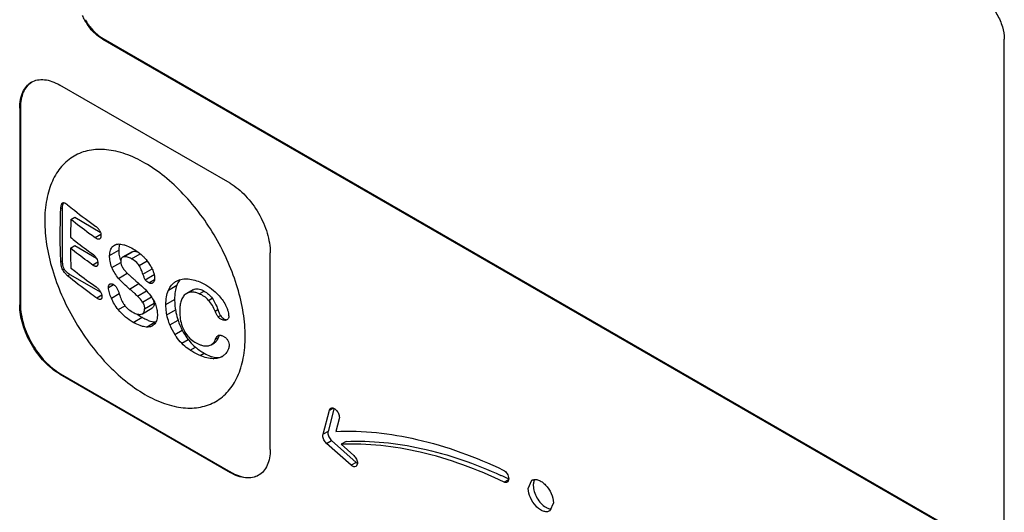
# Model space of a CAD drawing. Header units: millimetres. Extents: x 35 to 269, y 38 to 386.
# Tile 9 of 14: x 75 to 103, y 202 to 215. Entities that reach past the tile are written whole.
import ezdxf

# ---------------------------------------------------------------- set-up
doc = ezdxf.new("R2010")
doc.units = ezdxf.units.MM
doc.header["$LTSCALE"] = 27.53941
doc.layers.get('0').update_dxf_attribs({"linetype": 'CONTINUOUS'})

msp = doc.modelspace()

# ---------------------------------------------------------------- linework, layer by layer
at = {"color": 7, "linetype": 'Continuous'}
for p, q in [((77.754, 214.904), (77.775, 214.916)), ((77.754, 214.904), (102.502, 200.615)), ((77.775, 214.916), (102.524, 200.628)), ((103.21, 201.024), (103.21, 214.904)), ((81.36, 210.83), (76.552, 213.606)), ((75.42, 212.953), (75.441, 212.965)), ((75.42, 212.953), (75.42, 207.401)), ((75.441, 212.965), (75.441, 207.413)), ((76.582, 210.116), (76.622, 210.139)), ((76.608, 210.247), (76.644, 210.268)), ((76.622, 210.139), (76.622, 208.63)), ((76.866, 209.809), (76.974, 209.871)), ((76.974, 209.871), (77.695, 209.455)), ((77.711, 209.381), (77.554, 209.29)), ((77.669, 209.255), (77.673, 209.257)), ((77.673, 209.257), (77.669, 209.255)), ((76.852, 209.001), (76.974, 209.071)), ((76.974, 209.071), (77.586, 208.718)), ((78.044, 209.046), (78.14, 209.102)), ((78.044, 209.046), (78.093, 209.085)), ((78.619, 208.982), (78.636, 208.972)), ((77.958, 208.793), (78.215, 208.941)), ((78.591, 208.895), (78.325, 208.741)), ((78.358, 208.754), (78.325, 208.741)), ((78.358, 208.754), (78.624, 208.908)), ((78.579, 208.697), (78.824, 208.839)), ((78.591, 208.895), (78.624, 208.908)), ((82.491, 203.318), (82.491, 208.871)), ((76.622, 208.63), (76.584, 208.608)), ((77.624, 208.603), (77.483, 208.522)), ((77.592, 208.487), (77.594, 208.489)), ((77.594, 208.489), (77.592, 208.487)), ((78.022, 208.453), (78.273, 208.598)), ((78.79, 208.508), (79.017, 208.64)), ((76.635, 208.389), (76.672, 208.411)), ((76.774, 208.219), (76.838, 208.256)), ((76.838, 208.256), (77.709, 207.753)), ((78.212, 208.147), (78.458, 208.289)), ((78.9, 208.264), (79.158, 208.412)), ((78.966, 208.109), (79.215, 208.252)), ((77.927, 207.89), (78.069, 207.972)), ((77.965, 207.987), (77.967, 207.988)), ((77.965, 207.987), (77.967, 207.988)), ((78.521, 207.845), (78.786, 207.998)), ((79.061, 208.023), (79.227, 208.119)), ((79.178, 208.02), (79.17, 208.015)), ((79.617, 207.814), (79.853, 207.95)), ((79.821, 208.056), (79.831, 208.062)), ((77.737, 207.67), (77.598, 207.59)), ((78.007, 207.588), (78.228, 207.715)), ((78.745, 207.647), (78.999, 207.794)), ((78.885, 207.475), (79.139, 207.622)), ((80.133, 207.72), (80.088, 207.688)), ((80.316, 207.826), (80.133, 207.72)), ((80.489, 207.711), (80.624, 207.789)), ((75.441, 207.413), (75.42, 207.401)), ((77.708, 207.554), (77.712, 207.556)), ((77.712, 207.556), (77.708, 207.554)), ((78.203, 207.263), (78.393, 207.373)), ((78.944, 207.286), (79.215, 207.442)), ((79.546, 207.409), (79.793, 207.551)), ((80.752, 207.525), (80.853, 207.583)), ((78.626, 206.905), (78.873, 207.047)), ((78.851, 207.135), (78.884, 207.148)), ((78.884, 207.148), (79.15, 207.302)), ((79.574, 207.116), (79.816, 207.255)), ((80.936, 207.22), (81.014, 207.266)), ((81.023, 207.057), (81.09, 207.095)), ((78.997, 206.773), (79.244, 206.915)), ((79.232, 206.861), (79.169, 206.807)), ((79.66, 206.83), (79.889, 206.962)), ((81.145, 206.972), (81.192, 206.999)), ((81.27, 206.979), (81.264, 206.975)), ((79.798, 206.563), (80.007, 206.684)), ((81.014, 206.526), (81.024, 206.533)), ((79.994, 206.313), (80.176, 206.418)), ((80.23, 206.12), (80.381, 206.207)), ((80.771, 206.249), (80.826, 206.272)), ((80.826, 206.272), (80.916, 206.324)), ((80.949, 206.426), (81.025, 206.47)), ((80.518, 205.967), (80.631, 206.032)), ((81.142, 205.943), (81.13, 205.936)), ((80.885, 205.879), (80.948, 205.916)), ((76.552, 205.441), (76.573, 205.454)), ((76.552, 205.441), (81.36, 202.665)), ((76.573, 205.454), (81.381, 202.677)), ((83.981, 203.744), (84.163, 204.424)), ((84.291, 204.455), (84.122, 203.825)), ((84.163, 204.424), (84.201, 204.479)), ((84.164, 204.427), (84.259, 204.481)), ((84.437, 204.184), (84.341, 203.825)), ((84.122, 203.825), (83.981, 203.744)), ((84.081, 203.486), (84.222, 203.568)), ((84.777, 202.869), (84.081, 203.486)), ((84.222, 203.568), (84.919, 202.95)), ((84.632, 203.542), (84.491, 203.461)), ((84.491, 203.461), (84.85, 203.142)), ((84.919, 202.95), (84.777, 202.869)), ((84.955, 202.923), (84.914, 202.832)), ((81.381, 202.677), (81.36, 202.665)), ((89.093, 202.394), (89.218, 202.467)), ((89.774, 202.216), (89.878, 202.445)), ((90.482, 201.808), (90.378, 201.579))]:
    msp.add_line(p, q, dxfattribs=at)
for centre, radius, start, end in [((78.743, 216.292), 1.72, 204.8161, 209.7584), ((78.746, 216.293), 1.723, 209.7282, 215.1802), ((78.767, 216.305), 1.723, 209.7283, 215.1821), ((92.775, 209.116), 15.924, 177.5064, 179.3094), ((91.331, 209.121), 14.48, 180.4764, 182.7008), ((78.113, 207.895), 0.927, 56.9103, 59.866), ((82.958, 213.157), 6.63, 228.9507, 229.3089), ((71.631, 199.707), 10.663, 49.1652, 49.7477), ((78.85, 207.442), 0.365, 0.0182, 10.2573), ((79.029, 207.94), 0.857, 239.8887, 241.5654), ((79.464, 208.357), 1.676, 239.9991, 240.4883), ((79.268, 207.372), 0.457, 266.9837, 269.7081), ((81.252, 207.483), 1.72, 202.2878, 212.3107), ((81.791, 207.602), 2.006, 198.5899, 207.2369), ((81.253, 207.053), 0.0728, 278.5211, 290.1291), ((81.526, 207.583), 1.791, 230.2334, 240.0024), ((81.02, 206.202), 0.286, 292.4633, 295.1095), ((83.402, 190.234), 13.56, 64.5882, 65.6149)]:
    msp.add_arc(centre, radius, start, end, dxfattribs=at)
for points, knots in [([(102.502, 216.129), (102.603, 216.071), (102.793, 215.911), (103.014, 215.608), (103.166, 215.265), (103.21, 215.02), (103.21, 214.904)], [0, 0, 0, 0, 0.237252, 0.499999, 0.762746, 1, 1, 1, 1]), ([(77.754, 214.904), (77.715, 214.926), (77.556, 215.034), (77.423, 215.179), (77.338, 215.3)], [0, 0, 0, 0, 0.230479, 1, 1, 1, 1]), ([(77.359, 215.312), (77.389, 215.27), (77.506, 215.119), (77.653, 214.986), (77.775, 214.916)], [0, 0, 0, 0, 0.267206, 1, 1, 1, 1]), ([(75.752, 213.686), (75.804, 213.716), (75.926, 213.76), (76.127, 213.765), (76.342, 213.713), (76.481, 213.647), (76.552, 213.606)], [0, 0, 0, 0, 0.217784, 0.450912, 0.710298, 1, 1, 1, 1]), ([(75.42, 212.953), (75.42, 213.034), (75.432, 213.188), (75.495, 213.4), (75.6, 213.572), (75.699, 213.655), (75.752, 213.686)], [0, 0, 0, 0, 0.289703, 0.54909, 0.782217, 1, 1, 1, 1]), ([(75.753, 213.686), (75.703, 213.654), (75.61, 213.569), (75.511, 213.4), (75.453, 213.194), (75.441, 213.044), (75.441, 212.965)], [0, 0, 0, 0, 0.217773, 0.451581, 0.711179, 1, 1, 1, 1]), ([(78.956, 211.402), (78.78, 211.503), (78.511, 211.631), (78.141, 211.739), (77.878, 211.783), (77.626, 211.792), (77.386, 211.765), (77.16, 211.703), (76.952, 211.605), (76.764, 211.474), (76.597, 211.31), (76.454, 211.115), (76.335, 210.892), (76.242, 210.643), (76.151, 210.269), (76.109, 209.747), (76.168, 209.08), (76.331, 208.378), (76.593, 207.667), (76.943, 206.974), (77.368, 206.324), (77.853, 205.742), (78.38, 205.25), (78.762, 204.982), (78.956, 204.87)], [0, 0, 0, 0, 0.060334, 0.088128, 0.1144, 0.139302, 0.163074, 0.186034, 0.20857, 0.231106, 0.254066, 0.277838, 0.302741, 0.329013, 0.356808, 0.417142, 0.483678, 0.55547, 0.631037, 0.708571, 0.786106, 0.861673, 0.933463, 1, 1, 1, 1]), ([(78.956, 204.87), (79.131, 204.768), (79.401, 204.64), (79.77, 204.532), (80.033, 204.488), (80.285, 204.48), (80.526, 204.506), (80.751, 204.569), (80.959, 204.666), (81.147, 204.797), (81.314, 204.961), (81.457, 205.156), (81.576, 205.379), (81.669, 205.628), (81.76, 206.003), (81.802, 206.524), (81.743, 207.191), (81.58, 207.894), (81.318, 208.604), (80.968, 209.298), (80.543, 209.948), (80.058, 210.53), (79.532, 211.022), (79.149, 211.29), (78.956, 211.402)], [0, 0, 0, 0, 0.060334, 0.088127, 0.114399, 0.139302, 0.163074, 0.186034, 0.20857, 0.231105, 0.254066, 0.277838, 0.302741, 0.329013, 0.356808, 0.417143, 0.483679, 0.55547, 0.631037, 0.708571, 0.786106, 0.861673, 0.933462, 1, 1, 1, 1]), ([(81.36, 210.83), (81.52, 210.738), (81.824, 210.482), (82.179, 209.997), (82.422, 209.447), (82.491, 209.056), (82.491, 208.871)], [0, 0, 0, 0, 0.23724, 0.499999, 0.762759, 1, 1, 1, 1]), ([(76.584, 208.608), (76.578, 208.731), (76.558, 209.233), (76.564, 209.736), (76.582, 210.116)], [0, 0, 0, 0, 0.244571, 1, 1, 1, 1]), ([(76.582, 210.116), (76.584, 210.14), (76.587, 210.175), (76.596, 210.219), (76.603, 210.239), (76.608, 210.247)], [0, 0, 0, 0, 0.534165, 0.778688, 1, 1, 1, 1]), ([(76.608, 210.247), (76.609, 210.251), (76.616, 210.262), (76.625, 210.272), (76.633, 210.277)], [0, 0, 0, 0, 0.27427, 1, 1, 1, 1]), ([(76.644, 210.268), (76.636, 210.252), (76.624, 210.208), (76.622, 210.164), (76.622, 210.139)], [0, 0, 0, 0, 0.426979, 1, 1, 1, 1]), ([(76.633, 210.277), (76.639, 210.28), (76.651, 210.284), (76.663, 210.283), (76.669, 210.282)], [0, 0, 0, 0, 0.488188, 1, 1, 1, 1]), ([(76.654, 210.283), (76.653, 210.282), (76.649, 210.277), (76.646, 210.272), (76.644, 210.268)], [0, 0, 0, 0, 0.241719, 1, 1, 1, 1]), ([(76.669, 210.282), (76.678, 210.281), (76.695, 210.275), (76.73, 210.257), (76.755, 210.238), (76.771, 210.225)], [0, 0, 0, 0, 0.220296, 0.462352, 1, 1, 1, 1]), ([(76.771, 210.225), (76.835, 210.172), (77.095, 209.96), (77.364, 209.759), (77.571, 209.613)], [0, 0, 0, 0, 0.245749, 1, 1, 1, 1]), ([(77.554, 209.29), (77.494, 209.332), (77.261, 209.499), (77.033, 209.674), (76.866, 209.809)], [0, 0, 0, 0, 0.253647, 1, 1, 1, 1]), ([(77.681, 209.489), (77.668, 209.516), (77.635, 209.562), (77.592, 209.598), (77.571, 209.613)], [0, 0, 0, 0, 0.533365, 1, 1, 1, 1]), ([(76.853, 209.308), (76.903, 209.267), (77.11, 209.102), (77.321, 208.944), (77.484, 208.829)], [0, 0, 0, 0, 0.246672, 1, 1, 1, 1]), ([(77.669, 209.255), (77.661, 209.251), (77.642, 209.248), (77.612, 209.256), (77.583, 209.27), (77.564, 209.283), (77.554, 209.29)], [0, 0, 0, 0, 0.212303, 0.450204, 0.715125, 1, 1, 1, 1]), ([(77.713, 209.347), (77.712, 209.337), (77.71, 209.318), (77.703, 209.292), (77.691, 209.271), (77.679, 209.261), (77.673, 209.257)], [0, 0, 0, 0, 0.293838, 0.558594, 0.791264, 1, 1, 1, 1]), ([(77.681, 209.489), (77.693, 209.466), (77.71, 209.42), (77.714, 209.37), (77.713, 209.347)], [0, 0, 0, 0, 0.522374, 1, 1, 1, 1]), ([(77.483, 208.522), (77.429, 208.561), (77.214, 208.715), (77.005, 208.876), (76.852, 209.001)], [0, 0, 0, 0, 0.253359, 1, 1, 1, 1]), ([(77.958, 208.793), (77.959, 208.819), (77.963, 208.868), (77.979, 208.938), (78.005, 208.998), (78.03, 209.032), (78.044, 209.046)], [0, 0, 0, 0, 0.281713, 0.542097, 0.780347, 1, 1, 1, 1]), ([(78.093, 209.085), (78.118, 209.1), (78.178, 209.119), (78.24, 209.118), (78.272, 209.114)], [0, 0, 0, 0, 0.483353, 1, 1, 1, 1]), ([(78.245, 209.115), (78.24, 209.103), (78.22, 209.047), (78.215, 208.987), (78.215, 208.941)], [0, 0, 0, 0, 0.225361, 1, 1, 1, 1]), ([(78.272, 209.114), (78.3, 209.111), (78.358, 209.099), (78.476, 209.059), (78.562, 209.015), (78.619, 208.982)], [0, 0, 0, 0, 0.22885, 0.473049, 1, 1, 1, 1]), ([(77.484, 208.829), (77.504, 208.814), (77.545, 208.779), (77.578, 208.735), (77.591, 208.71)], [0, 0, 0, 0, 0.466049, 1, 1, 1, 1]), ([(77.591, 208.71), (77.603, 208.688), (77.621, 208.644), (77.627, 208.597), (77.627, 208.575)], [0, 0, 0, 0, 0.526322, 1, 1, 1, 1]), ([(78.022, 208.453), (77.998, 208.509), (77.964, 208.622), (77.957, 208.738), (77.958, 208.793)], [0, 0, 0, 0, 0.524305, 1, 1, 1, 1]), ([(78.215, 208.941), (78.215, 208.891), (78.223, 208.791), (78.252, 208.694), (78.27, 208.648)], [0, 0, 0, 0, 0.500306, 1, 1, 1, 1]), ([(78.325, 208.741), (78.317, 208.737), (78.302, 208.725), (78.285, 208.701), (78.274, 208.669), (78.271, 208.647), (78.271, 208.634)], [0, 0, 0, 0, 0.218725, 0.450871, 0.709496, 1, 1, 1, 1]), ([(78.579, 208.697), (78.56, 208.708), (78.523, 208.728), (78.466, 208.75), (78.411, 208.761), (78.374, 208.759), (78.358, 208.754)], [0, 0, 0, 0, 0.279635, 0.541413, 0.781418, 1, 1, 1, 1]), ([(78.624, 208.908), (78.633, 208.91), (78.658, 208.914), (78.703, 208.91), (78.736, 208.9), (78.754, 208.894)], [0, 0, 0, 0, 0.21634, 0.577241, 1, 1, 1, 1]), ([(78.636, 208.972), (78.658, 208.959), (78.75, 208.901), (78.836, 208.833), (78.895, 208.776)], [0, 0, 0, 0, 0.23868, 1, 1, 1, 1]), ([(78.895, 208.776), (78.913, 208.759), (78.984, 208.686), (79.047, 208.606), (79.088, 208.541)], [0, 0, 0, 0, 0.243088, 1, 1, 1, 1]), ([(76.635, 208.389), (76.626, 208.408), (76.599, 208.478), (76.587, 208.553), (76.584, 208.608)], [0, 0, 0, 0, 0.27455, 1, 1, 1, 1]), ([(76.622, 208.63), (76.622, 208.609), (76.626, 208.534), (76.645, 208.458), (76.672, 208.411)], [0, 0, 0, 0, 0.279531, 1, 1, 1, 1]), ([(76.868, 208.439), (76.924, 208.393), (77.157, 208.208), (77.396, 208.031), (77.58, 207.903)], [0, 0, 0, 0, 0.246269, 1, 1, 1, 1]), ([(77.582, 208.484), (77.575, 208.482), (77.558, 208.483), (77.534, 208.491), (77.508, 208.505), (77.492, 208.516), (77.483, 208.522)], [0, 0, 0, 0, 0.209594, 0.449288, 0.715132, 1, 1, 1, 1]), ([(77.627, 208.575), (77.627, 208.565), (77.626, 208.547), (77.621, 208.522), (77.61, 208.501), (77.6, 208.492), (77.594, 208.489)], [0, 0, 0, 0, 0.299807, 0.566127, 0.795925, 1, 1, 1, 1]), ([(78.212, 208.147), (78.174, 208.193), (78.102, 208.29), (78.046, 208.397), (78.022, 208.453)], [0, 0, 0, 0, 0.494385, 1, 1, 1, 1]), ([(78.271, 208.634), (78.27, 208.614), (78.274, 208.572), (78.287, 208.532), (78.295, 208.512)], [0, 0, 0, 0, 0.476106, 1, 1, 1, 1]), ([(78.295, 208.512), (78.3, 208.5), (78.321, 208.457), (78.348, 208.417), (78.37, 208.389)], [0, 0, 0, 0, 0.252223, 1, 1, 1, 1]), ([(78.79, 208.508), (78.779, 208.526), (78.731, 208.59), (78.668, 208.64), (78.62, 208.672)], [0, 0, 0, 0, 0.267766, 1, 1, 1, 1]), ([(78.9, 208.264), (78.887, 208.306), (78.855, 208.39), (78.814, 208.47), (78.79, 208.508)], [0, 0, 0, 0, 0.496008, 1, 1, 1, 1]), ([(79.088, 208.541), (79.11, 208.505), (79.152, 208.432), (79.185, 208.355), (79.198, 208.315)], [0, 0, 0, 0, 0.503065, 1, 1, 1, 1]), ([(76.774, 208.219), (76.748, 208.241), (76.694, 208.292), (76.652, 208.353), (76.635, 208.389)], [0, 0, 0, 0, 0.45879, 1, 1, 1, 1]), ([(76.672, 208.411), (76.689, 208.38), (76.739, 208.32), (76.803, 208.277), (76.838, 208.256)], [0, 0, 0, 0, 0.463897, 1, 1, 1, 1]), ([(77.598, 207.59), (77.526, 207.64), (77.245, 207.841), (76.972, 208.054), (76.774, 208.219)], [0, 0, 0, 0, 0.254427, 1, 1, 1, 1]), ([(78.521, 207.845), (78.466, 207.891), (78.359, 207.987), (78.26, 208.092), (78.212, 208.147)], [0, 0, 0, 0, 0.492574, 1, 1, 1, 1]), ([(78.37, 208.389), (78.378, 208.379), (78.408, 208.341), (78.442, 208.305), (78.468, 208.279)], [0, 0, 0, 0, 0.255003, 1, 1, 1, 1]), ([(78.604, 208.157), (78.581, 208.177), (78.535, 208.217), (78.49, 208.258), (78.468, 208.279)], [0, 0, 0, 0, 0.498649, 1, 1, 1, 1]), ([(78.966, 208.109), (78.952, 208.133), (78.928, 208.184), (78.909, 208.237), (78.9, 208.264)], [0, 0, 0, 0, 0.504386, 1, 1, 1, 1]), ([(79.198, 208.315), (79.208, 208.284), (79.224, 208.223), (79.23, 208.16), (79.229, 208.129)], [0, 0, 0, 0, 0.518695, 1, 1, 1, 1]), ([(77.58, 207.903), (77.601, 207.888), (77.645, 207.851), (77.68, 207.806), (77.695, 207.78)], [0, 0, 0, 0, 0.465705, 1, 1, 1, 1]), ([(77.927, 207.89), (77.927, 207.9), (77.927, 207.921), (77.934, 207.949), (77.946, 207.972), (77.959, 207.983), (77.965, 207.987)], [0, 0, 0, 0, 0.298181, 0.560936, 0.790202, 1, 1, 1, 1]), ([(78.007, 207.588), (77.985, 207.638), (77.956, 207.714), (77.933, 207.816), (77.928, 207.866), (77.927, 207.89)], [0, 0, 0, 0, 0.524086, 0.770629, 1, 1, 1, 1]), ([(77.967, 207.988), (77.974, 207.992), (77.99, 207.997), (78.016, 207.996), (78.044, 207.987), (78.062, 207.976), (78.072, 207.97)], [0, 0, 0, 0, 0.209181, 0.438972, 0.702728, 1, 1, 1, 1]), ([(78.072, 207.97), (78.089, 207.959), (78.124, 207.93), (78.15, 207.894), (78.162, 207.873)], [0, 0, 0, 0, 0.470275, 1, 1, 1, 1]), ([(78.162, 207.873), (78.177, 207.848), (78.202, 207.796), (78.22, 207.741), (78.229, 207.714)], [0, 0, 0, 0, 0.508343, 1, 1, 1, 1]), ([(78.635, 208.13), (78.658, 208.111), (78.748, 208.032), (78.838, 207.952), (78.903, 207.89)], [0, 0, 0, 0, 0.246658, 1, 1, 1, 1]), ([(78.903, 207.89), (78.922, 207.873), (78.996, 207.8), (79.065, 207.723), (79.112, 207.661)], [0, 0, 0, 0, 0.244691, 1, 1, 1, 1]), ([(79.061, 208.023), (79.043, 208.032), (79.007, 208.056), (78.978, 208.089), (78.966, 208.109)], [0, 0, 0, 0, 0.47465, 1, 1, 1, 1]), ([(79.17, 208.015), (79.163, 208.011), (79.146, 208.005), (79.119, 208.003), (79.09, 208.009), (79.071, 208.018), (79.061, 208.023)], [0, 0, 0, 0, 0.222443, 0.457392, 0.71581, 1, 1, 1, 1]), ([(79.229, 208.129), (79.228, 208.107), (79.222, 208.074), (79.199, 208.038), (79.185, 208.025), (79.178, 208.02)], [0, 0, 0, 0, 0.539156, 0.775862, 1, 1, 1, 1]), ([(79.617, 207.814), (79.639, 207.863), (79.68, 207.934), (79.756, 208.011), (79.798, 208.042), (79.821, 208.056)], [0, 0, 0, 0, 0.508428, 0.754899, 1, 1, 1, 1]), ([(79.853, 207.95), (79.831, 207.893), (79.8, 207.76), (79.793, 207.625), (79.793, 207.551)], [0, 0, 0, 0, 0.454283, 1, 1, 1, 1]), ([(79.831, 208.062), (79.874, 208.087), (79.972, 208.125), (80.076, 208.135), (80.129, 208.133)], [0, 0, 0, 0, 0.484222, 1, 1, 1, 1]), ([(79.95, 208.111), (79.94, 208.1), (79.9, 208.052), (79.871, 207.995), (79.853, 207.95)], [0, 0, 0, 0, 0.234003, 1, 1, 1, 1]), ([(80.129, 208.133), (80.191, 208.132), (80.32, 208.114), (80.443, 208.072), (80.505, 208.046)], [0, 0, 0, 0, 0.480038, 1, 1, 1, 1]), ([(80.505, 208.046), (80.582, 208.013), (80.736, 207.932), (80.873, 207.825), (80.938, 207.764)], [0, 0, 0, 0, 0.484819, 1, 1, 1, 1]), ([(77.708, 207.554), (77.701, 207.551), (77.683, 207.548), (77.656, 207.556), (77.627, 207.571), (77.608, 207.583), (77.598, 207.59)], [0, 0, 0, 0, 0.198486, 0.433508, 0.704073, 1, 1, 1, 1]), ([(77.695, 207.78), (77.709, 207.758), (77.73, 207.712), (77.739, 207.663), (77.741, 207.64)], [0, 0, 0, 0, 0.531707, 1, 1, 1, 1]), ([(77.741, 207.64), (77.741, 207.63), (77.741, 207.612), (77.737, 207.588), (77.728, 207.568), (77.718, 207.559), (77.712, 207.556)], [0, 0, 0, 0, 0.305725, 0.57259, 0.799142, 1, 1, 1, 1]), ([(78.203, 207.263), (78.163, 207.312), (78.09, 207.416), (78.032, 207.53), (78.007, 207.588)], [0, 0, 0, 0, 0.499533, 1, 1, 1, 1]), ([(78.229, 207.714), (78.234, 207.697), (78.255, 207.629), (78.281, 207.563), (78.304, 207.514)], [0, 0, 0, 0, 0.245652, 1, 1, 1, 1]), ([(78.603, 207.774), (78.615, 207.764), (78.663, 207.722), (78.71, 207.68), (78.745, 207.647)], [0, 0, 0, 0, 0.247444, 1, 1, 1, 1]), ([(78.885, 207.475), (78.875, 207.491), (78.834, 207.553), (78.785, 207.609), (78.745, 207.647)], [0, 0, 0, 0, 0.255611, 1, 1, 1, 1]), ([(79.112, 207.661), (79.141, 207.623), (79.193, 207.545), (79.234, 207.459), (79.25, 207.416)], [0, 0, 0, 0, 0.503921, 1, 1, 1, 1]), ([(79.546, 207.409), (79.546, 207.48), (79.554, 207.618), (79.59, 207.753), (79.617, 207.814)], [0, 0, 0, 0, 0.518085, 1, 1, 1, 1]), ([(80.088, 207.688), (80.073, 207.676), (80.046, 207.647), (80.001, 207.579), (79.963, 207.478), (79.94, 207.346), (79.936, 207.255), (79.936, 207.208)], [0, 0, 0, 0, 0.113255, 0.229083, 0.471612, 0.729585, 1, 1, 1, 1]), ([(80.489, 207.711), (80.458, 207.724), (80.395, 207.747), (80.3, 207.762), (80.211, 207.755), (80.157, 207.734), (80.133, 207.72)], [0, 0, 0, 0, 0.279023, 0.538104, 0.776447, 1, 1, 1, 1]), ([(80.316, 207.826), (80.336, 207.837), (80.381, 207.854), (80.458, 207.855), (80.541, 207.832), (80.595, 207.805), (80.624, 207.789)], [0, 0, 0, 0, 0.212472, 0.437505, 0.695414, 1, 1, 1, 1]), ([(80.752, 207.525), (80.715, 207.567), (80.633, 207.639), (80.537, 207.691), (80.489, 207.711)], [0, 0, 0, 0, 0.517177, 1, 1, 1, 1]), ([(80.624, 207.789), (80.668, 207.763), (80.753, 207.702), (80.822, 207.624), (80.853, 207.583)], [0, 0, 0, 0, 0.498988, 1, 1, 1, 1]), ([(80.938, 207.764), (80.966, 207.738), (81.077, 207.628), (81.173, 207.503), (81.228, 207.4)], [0, 0, 0, 0, 0.249404, 1, 1, 1, 1]), ([(76.552, 205.441), (76.391, 205.534), (76.087, 205.79), (75.732, 206.275), (75.49, 206.824), (75.42, 207.215), (75.42, 207.401)], [0, 0, 0, 0, 0.23724, 0.499999, 0.762759, 1, 1, 1, 1]), ([(75.441, 207.413), (75.441, 207.228), (75.511, 206.836), (75.753, 206.287), (76.108, 205.802), (76.412, 205.546), (76.573, 205.454)], [0, 0, 0, 0, 0.237241, 0.500001, 0.76276, 1, 1, 1, 1]), ([(78.304, 207.514), (78.318, 207.483), (78.351, 207.424), (78.393, 207.371), (78.415, 207.346)], [0, 0, 0, 0, 0.502899, 1, 1, 1, 1]), ([(78.415, 207.346), (78.429, 207.33), (78.484, 207.273), (78.549, 207.228), (78.599, 207.199)], [0, 0, 0, 0, 0.26771, 1, 1, 1, 1]), ([(78.885, 207.475), (78.904, 207.445), (78.932, 207.384), (78.943, 207.317), (78.944, 207.286)], [0, 0, 0, 0, 0.529702, 1, 1, 1, 1]), ([(79.215, 207.442), (79.215, 207.426), (79.213, 207.397), (79.201, 207.356), (79.18, 207.324), (79.161, 207.308), (79.15, 207.302)], [0, 0, 0, 0, 0.29428, 0.547412, 0.775644, 1, 1, 1, 1]), ([(79.25, 207.416), (79.268, 207.37), (79.294, 207.277), (79.304, 207.182), (79.305, 207.137)], [0, 0, 0, 0, 0.523188, 1, 1, 1, 1]), ([(79.574, 207.116), (79.569, 207.14), (79.552, 207.237), (79.546, 207.336), (79.546, 207.409)], [0, 0, 0, 0, 0.25826, 1, 1, 1, 1]), ([(79.793, 207.551), (79.793, 207.526), (79.794, 207.427), (79.804, 207.328), (79.816, 207.255)], [0, 0, 0, 0, 0.25172, 1, 1, 1, 1]), ([(80.936, 207.22), (80.913, 207.274), (80.861, 207.381), (80.792, 207.48), (80.752, 207.525)], [0, 0, 0, 0, 0.495001, 1, 1, 1, 1]), ([(80.853, 207.583), (80.885, 207.537), (80.946, 207.435), (80.993, 207.325), (81.014, 207.266)], [0, 0, 0, 0, 0.469854, 1, 1, 1, 1]), ([(81.325, 207.085), (81.327, 207.138), (81.309, 207.22), (81.267, 207.322), (81.242, 207.374), (81.228, 207.4)], [0, 0, 0, 0, 0.478869, 0.736623, 1, 1, 1, 1]), ([(78.626, 206.905), (78.55, 206.949), (78.396, 207.054), (78.263, 207.187), (78.203, 207.263)], [0, 0, 0, 0, 0.476248, 1, 1, 1, 1]), ([(78.621, 207.186), (78.641, 207.176), (78.68, 207.156), (78.756, 207.13), (78.816, 207.125), (78.851, 207.135)], [0, 0, 0, 0, 0.282728, 0.546006, 1, 1, 1, 1]), ([(78.732, 207.137), (78.743, 207.13), (78.789, 207.098), (78.836, 207.068), (78.873, 207.047)], [0, 0, 0, 0, 0.245891, 1, 1, 1, 1]), ([(78.873, 207.047), (78.906, 207.028), (78.972, 206.993), (79.093, 206.941), (79.185, 206.918), (79.244, 206.915)], [0, 0, 0, 0, 0.294531, 0.558001, 1, 1, 1, 1]), ([(78.884, 207.148), (78.894, 207.154), (78.913, 207.169), (78.933, 207.201), (78.943, 207.241), (78.945, 207.27), (78.944, 207.286)], [0, 0, 0, 0, 0.21729, 0.44804, 0.707363, 1, 1, 1, 1]), ([(79.305, 207.137), (79.306, 207.11), (79.305, 207.057), (79.293, 206.982), (79.269, 206.916), (79.245, 206.878), (79.232, 206.861)], [0, 0, 0, 0, 0.281844, 0.542014, 0.780211, 1, 1, 1, 1]), ([(79.66, 206.83), (79.651, 206.854), (79.615, 206.947), (79.589, 207.043), (79.574, 207.116)], [0, 0, 0, 0, 0.256815, 1, 1, 1, 1]), ([(79.816, 207.255), (79.82, 207.231), (79.839, 207.132), (79.865, 207.034), (79.889, 206.962)], [0, 0, 0, 0, 0.248247, 1, 1, 1, 1]), ([(79.936, 207.208), (79.937, 207.14), (79.946, 206.999), (79.98, 206.861), (80.006, 206.792)], [0, 0, 0, 0, 0.482632, 1, 1, 1, 1]), ([(81.023, 207.057), (81.013, 207.069), (80.996, 207.096), (80.967, 207.15), (80.948, 207.192), (80.936, 207.22)], [0, 0, 0, 0, 0.253963, 0.504977, 1, 1, 1, 1]), ([(81.014, 207.266), (81.027, 207.232), (81.049, 207.174), (81.076, 207.118), (81.09, 207.095)], [0, 0, 0, 0, 0.574679, 1, 1, 1, 1]), ([(81.145, 206.972), (81.122, 206.981), (81.077, 207.002), (81.038, 207.036), (81.023, 207.057)], [0, 0, 0, 0, 0.48444, 1, 1, 1, 1]), ([(81.09, 207.095), (81.101, 207.076), (81.132, 207.039), (81.17, 207.012), (81.192, 206.999)], [0, 0, 0, 0, 0.477734, 1, 1, 1, 1]), ([(81.325, 207.085), (81.325, 207.063), (81.318, 207.031), (81.294, 206.997), (81.278, 206.984), (81.27, 206.979)], [0, 0, 0, 0, 0.521922, 0.763051, 1, 1, 1, 1]), ([(78.997, 206.773), (78.968, 206.774), (78.909, 206.784), (78.786, 206.821), (78.697, 206.865), (78.638, 206.898)], [0, 0, 0, 0, 0.227227, 0.471085, 1, 1, 1, 1]), ([(79.169, 206.807), (79.144, 206.793), (79.087, 206.773), (79.028, 206.771), (78.997, 206.773)], [0, 0, 0, 0, 0.482611, 1, 1, 1, 1]), ([(80.006, 206.792), (80.026, 206.737), (80.078, 206.626), (80.152, 206.528), (80.195, 206.484)], [0, 0, 0, 0, 0.491512, 1, 1, 1, 1]), ([(81.264, 206.975), (81.256, 206.971), (81.238, 206.963), (81.197, 206.957), (81.165, 206.964), (81.145, 206.972)], [0, 0, 0, 0, 0.227852, 0.467823, 1, 1, 1, 1]), ([(81.192, 206.999), (81.204, 206.992), (81.227, 206.982), (81.253, 206.979), (81.264, 206.981)], [0, 0, 0, 0, 0.547015, 1, 1, 1, 1]), ([(79.994, 206.313), (79.938, 206.37), (79.871, 206.453), (79.812, 206.541), (79.798, 206.563)], [0, 0, 0, 0, 0.750517, 1, 1, 1, 1]), ([(80.007, 206.684), (80.02, 206.659), (80.07, 206.567), (80.128, 206.479), (80.176, 206.418)], [0, 0, 0, 0, 0.261514, 1, 1, 1, 1]), ([(80.195, 206.484), (80.235, 206.44), (80.324, 206.365), (80.426, 206.31), (80.477, 206.288)], [0, 0, 0, 0, 0.517001, 1, 1, 1, 1]), ([(80.949, 206.426), (80.956, 206.445), (80.974, 206.481), (80.999, 206.513), (81.014, 206.526)], [0, 0, 0, 0, 0.50734, 1, 1, 1, 1]), ([(81.024, 206.533), (81.031, 206.538), (81.05, 206.544), (81.079, 206.544), (81.11, 206.538), (81.131, 206.531), (81.141, 206.527)], [0, 0, 0, 0, 0.220065, 0.461324, 0.723042, 1, 1, 1, 1]), ([(81.047, 206.52), (81.045, 206.516), (81.037, 206.5), (81.03, 206.483), (81.025, 206.47)], [0, 0, 0, 0, 0.234704, 1, 1, 1, 1]), ([(81.062, 206.543), (81.061, 206.541), (81.056, 206.534), (81.051, 206.526), (81.047, 206.52)], [0, 0, 0, 0, 0.239882, 1, 1, 1, 1]), ([(81.141, 206.527), (81.166, 206.517), (81.215, 206.489), (81.254, 206.449), (81.272, 206.427)], [0, 0, 0, 0, 0.485828, 1, 1, 1, 1]), ([(80.23, 206.12), (80.209, 206.133), (80.125, 206.191), (80.048, 206.258), (79.994, 206.313)], [0, 0, 0, 0, 0.244247, 1, 1, 1, 1]), ([(80.176, 206.418), (80.191, 206.399), (80.254, 206.323), (80.324, 206.254), (80.381, 206.207)], [0, 0, 0, 0, 0.251574, 1, 1, 1, 1]), ([(80.477, 206.288), (80.503, 206.278), (80.565, 206.255), (80.664, 206.234), (80.738, 206.239), (80.771, 206.249)], [0, 0, 0, 0, 0.274534, 0.65725, 1, 1, 1, 1]), ([(80.826, 206.272), (80.84, 206.28), (80.867, 206.299), (80.912, 206.349), (80.936, 206.394), (80.949, 206.426)], [0, 0, 0, 0, 0.244659, 0.490454, 1, 1, 1, 1]), ([(81.025, 206.47), (81.019, 206.454), (81.006, 206.422), (80.98, 206.381), (80.951, 206.348), (80.928, 206.331), (80.916, 206.324)], [0, 0, 0, 0, 0.286143, 0.543762, 0.779046, 1, 1, 1, 1]), ([(81.272, 206.427), (81.289, 206.405), (81.318, 206.36), (81.33, 206.307), (81.33, 206.283)], [0, 0, 0, 0, 0.528653, 1, 1, 1, 1]), ([(81.33, 206.283), (81.331, 206.249), (81.324, 206.185), (81.3, 206.125), (81.286, 206.097)], [0, 0, 0, 0, 0.520596, 1, 1, 1, 1]), ([(80.518, 205.967), (80.494, 205.977), (80.395, 206.022), (80.299, 206.075), (80.23, 206.12)], [0, 0, 0, 0, 0.243894, 1, 1, 1, 1]), ([(80.885, 205.879), (80.824, 205.88), (80.698, 205.899), (80.579, 205.941), (80.518, 205.967)], [0, 0, 0, 0, 0.479276, 1, 1, 1, 1]), ([(80.631, 206.032), (80.685, 206.001), (80.787, 205.95), (80.898, 205.921), (80.948, 205.916)], [0, 0, 0, 0, 0.553661, 1, 1, 1, 1]), ([(81.13, 205.936), (81.095, 205.916), (81.014, 205.886), (80.929, 205.879), (80.885, 205.879)], [0, 0, 0, 0, 0.482824, 1, 1, 1, 1]), ([(80.948, 205.916), (80.981, 205.913), (81.042, 205.913), (81.103, 205.927), (81.129, 205.938)], [0, 0, 0, 0, 0.530361, 1, 1, 1, 1]), ([(81.286, 206.097), (81.27, 206.065), (81.228, 206.006), (81.171, 205.962), (81.142, 205.943)], [0, 0, 0, 0, 0.504631, 1, 1, 1, 1]), ([(84.201, 204.479), (84.211, 204.485), (84.236, 204.491), (84.276, 204.483), (84.317, 204.46), (84.371, 204.412), (84.422, 204.334), (84.442, 204.26), (84.442, 204.224)], [0, 0, 0, 0, 0.087158, 0.186976, 0.304566, 0.438694, 0.730031, 1, 1, 1, 1]), ([(84.442, 204.224), (84.442, 204.22), (84.442, 204.207), (84.44, 204.194), (84.437, 204.184)], [0, 0, 0, 0, 0.263812, 1, 1, 1, 1]), ([(83.976, 203.704), (83.976, 203.708), (83.977, 203.721), (83.978, 203.734), (83.981, 203.744)], [0, 0, 0, 0, 0.263812, 1, 1, 1, 1]), ([(84.081, 203.486), (84.049, 203.514), (84, 203.582), (83.976, 203.664), (83.976, 203.704)], [0, 0, 0, 0, 0.514252, 1, 1, 1, 1]), ([(84.122, 203.825), (84.122, 203.822), (84.119, 203.809), (84.118, 203.796), (84.118, 203.786)], [0, 0, 0, 0, 0.236698, 1, 1, 1, 1]), ([(84.118, 203.786), (84.118, 203.746), (84.142, 203.664), (84.191, 203.596), (84.222, 203.568)], [0, 0, 0, 0, 0.485746, 1, 1, 1, 1]), ([(84.341, 203.825), (85.107, 203.861), (86.75, 203.676), (88.29, 203.105), (89.068, 202.734)], [0, 0, 0, 0, 0.470916, 1, 1, 1, 1]), ([(89.093, 202.394), (88.335, 202.755), (86.836, 203.312), (85.237, 203.494), (84.491, 203.461)], [0, 0, 0, 0, 0.528985, 1, 1, 1, 1]), ([(84.632, 203.542), (85.341, 203.574), (86.853, 203.414), (88.279, 202.911), (89.001, 202.585)], [0, 0, 0, 0, 0.472438, 1, 1, 1, 1]), ([(82.491, 203.318), (82.491, 203.237), (82.479, 203.083), (82.416, 202.871), (82.311, 202.699), (82.213, 202.616), (82.16, 202.586)], [0, 0, 0, 0, 0.289703, 0.54909, 0.782217, 1, 1, 1, 1]), ([(84.85, 203.142), (84.882, 203.114), (84.931, 203.045), (84.955, 202.963), (84.955, 202.923)], [0, 0, 0, 0, 0.514252, 1, 1, 1, 1]), ([(84.914, 202.832), (84.896, 202.821), (84.84, 202.821), (84.798, 202.85), (84.777, 202.869)], [0, 0, 0, 0, 0.429308, 1, 1, 1, 1]), ([(82.16, 202.586), (82.107, 202.556), (81.986, 202.512), (81.784, 202.506), (81.57, 202.558), (81.43, 202.625), (81.36, 202.665)], [0, 0, 0, 0, 0.217784, 0.450912, 0.710298, 1, 1, 1, 1]), ([(81.381, 202.677), (81.449, 202.638), (81.585, 202.573), (81.793, 202.521), (81.989, 202.521), (82.108, 202.56), (82.161, 202.587)], [0, 0, 0, 0, 0.28882, 0.548417, 0.782226, 1, 1, 1, 1]), ([(89.068, 202.734), (89.113, 202.712), (89.186, 202.634), (89.222, 202.534), (89.222, 202.483)], [0, 0, 0, 0, 0.493989, 1, 1, 1, 1]), ([(89.18, 202.391), (89.168, 202.384), (89.137, 202.378), (89.107, 202.387), (89.093, 202.394)], [0, 0, 0, 0, 0.457573, 1, 1, 1, 1]), ([(89.222, 202.483), (89.222, 202.463), (89.217, 202.428), (89.194, 202.399), (89.18, 202.391)], [0, 0, 0, 0, 0.550295, 1, 1, 1, 1]), ([(89.878, 202.445), (89.903, 202.46), (89.966, 202.476), (90.067, 202.455), (90.17, 202.399), (90.305, 202.279), (90.432, 202.083), (90.482, 201.897), (90.482, 201.808)], [0, 0, 0, 0, 0.08714, 0.186848, 0.304512, 0.438646, 0.730049, 1, 1, 1, 1]), ([(89.94, 202.432), (89.936, 202.422), (89.921, 202.379), (89.916, 202.333), (89.916, 202.298)], [0, 0, 0, 0, 0.231913, 1, 1, 1, 1]), ([(90.378, 201.579), (90.353, 201.565), (90.29, 201.549), (90.189, 201.569), (90.086, 201.625), (89.951, 201.745), (89.824, 201.942), (89.774, 202.127), (89.774, 202.216)], [0, 0, 0, 0, 0.08714, 0.186848, 0.304512, 0.438646, 0.730049, 1, 1, 1, 1]), ([(89.916, 202.298), (89.916, 202.24), (89.938, 202.118), (90.013, 201.947), (90.123, 201.795), (90.218, 201.715), (90.268, 201.686)], [0, 0, 0, 0, 0.237127, 0.499775, 0.762536, 1, 1, 1, 1]), ([(90.268, 201.686), (90.279, 201.68), (90.319, 201.659), (90.364, 201.644), (90.397, 201.639)], [0, 0, 0, 0, 0.270452, 1, 1, 1, 1])]:
    msp.add_open_spline(points, degree=3, knots=knots, dxfattribs=at)
for points in [[(77.592, 208.487), (77.589, 208.486), (77.586, 208.485), (77.582, 208.484)], [(84.919, 202.95), (84.929, 202.941), (84.94, 202.932), (84.952, 202.925)], [(89.955, 202.462), (89.949, 202.453), (89.944, 202.442), (89.94, 202.432)], [(90.397, 201.639), (90.409, 201.638), (90.42, 201.637), (90.431, 201.637)]]:
    msp.add_open_spline(points, degree=3, dxfattribs=at)

doc.saveas('drawing.dxf')
